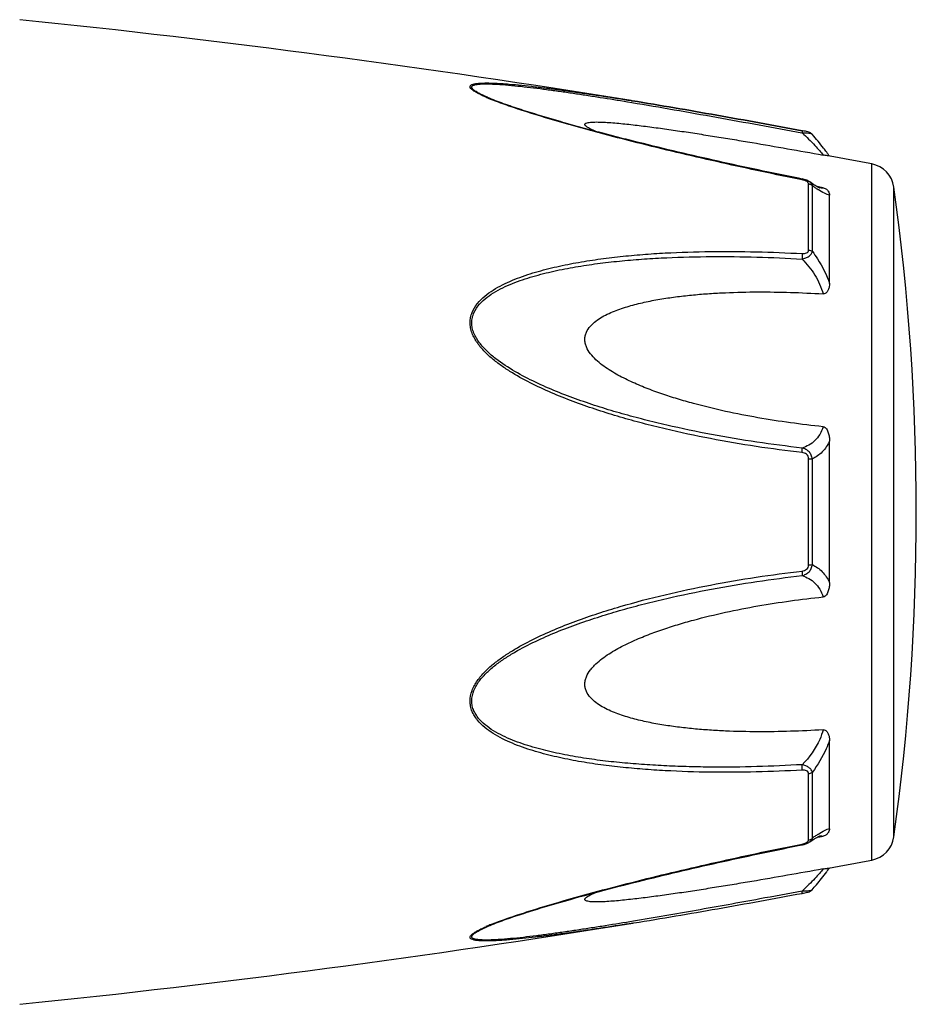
# Model space of a CAD drawing. Header units: millimetres. Extents: x 60394 to 199354, y 20895 to 166073.
# Tile 142 of 256: x 107847 to 107889, y 24433 to 24479. Entities that reach past the tile are written whole.
import ezdxf

# ---------------------------------------------------------------- set-up
doc = ezdxf.new("R2010")
doc.units = ezdxf.units.MM

msp = doc.modelspace()

# ---------------------------------------------------------------- linework, layer by layer
at = {"color": 0, "linetype": 'Continuous'}
for p, q in [((107869.222, 24475.629), (107869.219, 24475.63)), ((107875.756, 24475.465), (107875.966, 24475.43)), ((107875.932, 24475.519), (107875.951, 24475.516)), ((107875.951, 24475.516), (107875.98, 24475.511)), ((107875.98, 24475.511), (107875.951, 24475.516)), ((107884.017, 24473.992), (107884.035, 24473.989)), ((107884.054, 24474.09), (107884.037, 24474.093)), ((107884.513, 24473.922), (107884.513, 24473.922)), ((107887.335, 24439.507), (107887.335, 24472.516)), ((107884.041, 24471.802), (107883.866, 24471.837)), ((107884.341, 24468.434), (107884.341, 24471.576)), ((107884.393, 24471.667), (107884.392, 24471.668)), ((107884.401, 24471.662), (107884.393, 24471.667)), ((107884.52, 24468.363), (107884.52, 24471.486)), ((107884.878, 24471.414), (107884.748, 24471.439)), ((107884.867, 24471.379), (107884.866, 24471.379)), ((107885.027, 24471.386), (107884.878, 24471.414)), ((107885.335, 24466.852), (107885.335, 24471.036)), ((107888.384, 24440.606), (107888.384, 24471.417)), ((107885.335, 24452.664), (107885.335, 24459.376)), ((107884.341, 24453.501), (107884.341, 24458.541)), ((107884.52, 24453.515), (107884.52, 24458.527)), ((107885.335, 24440.996), (107885.335, 24445.184)), ((107884.341, 24440.457), (107884.341, 24443.603)), ((107884.52, 24440.547), (107884.52, 24443.674)), ((107884.865, 24440.653), (107884.865, 24440.653)), ((107883.85, 24440.192), (107884.042, 24440.23)), ((107884.392, 24440.365), (107884.393, 24440.365)), ((107884.393, 24440.365), (107884.401, 24440.371)), ((107884.745, 24440.592), (107884.872, 24440.616)), ((107884.872, 24440.616), (107885.027, 24440.645)), ((107876.008, 24436.517), (107876.055, 24436.524)), ((107869.243, 24436.41), (107869.244, 24436.41))]:
    msp.add_line(p, q, dxfattribs=at)
for centre, radius, start, end in [((107795.861, 23981.972), 500, 80.7849, 84.13647), ((107872.68, 24484.01), 9.088, 246.3609, 247.4013), ((107873.655, 24486.362), 11.634, 247.4181, 248.2786), ((107877.073, 24467.072), 10.1, 35.6084, 36.4199), ((107795.861, 23981.972), 499, 79.43712, 79.67776), ((107878.127, 24467.827), 8.803, 35.0395, 35.6116), ((107887.097, 24471.238), 1.3, 7.906, 79.4371), ((107883.765, 24470.407), 1.423, 75.2287, 78.791), ((107888.121, 24476.451), 6.132, 236.1693, 237.1241), ((107884.974, 24471.932), 0.564, 259.0707, 259.9327), ((107777.449, 24456.012), 112, 352.09404, 7.90596), ((107890.167, 24432.532), 9.805, 124.0491, 125.1691), ((107888.374, 24435.177), 6.609, 122.6489, 124.009), ((107883.743, 24441.728), 1.527, 281.267, 282.0205), ((107884.256, 24440.457), 0.085, 350.9157, 359.9563), ((107887.097, 24440.785), 1.3, 280.5629, 352.094), ((107795.861, 24930.051), 499, 280.32291, 280.56288), ((107877.161, 24444.88), 9.986, 323.6208, 324.6909), ((107878.441, 24443.967), 8.414, 324.7207, 325.0122), ((107882.562, 24445.923), 8.129, 280.4499, 280.9409), ((107795.861, 24930.051), 500, 275.86353, 279.22391), ((107873.716, 24425.526), 11.789, 111.7794, 112.3431), ((107872.755, 24427.847), 9.277, 112.3067, 113.5832)]:
    msp.add_arc(centre, radius, start, end, dxfattribs=at)
for points, knots in [([(107869.036, 24475.685), (107868.958, 24475.719), (107868.811, 24475.786), (107868.61, 24475.89), (107868.467, 24475.977), (107868.378, 24476.047), (107868.323, 24476.101), (107868.285, 24476.165), (107868.305, 24476.223), (107868.338, 24476.255), (107868.387, 24476.281), (107868.45, 24476.302), (107868.526, 24476.32), (107868.649, 24476.339), (107868.825, 24476.352), (107869.056, 24476.357), (107869.309, 24476.353), (107869.578, 24476.342), (107869.858, 24476.325), (107870.249, 24476.295), (107870.752, 24476.248), (107871.369, 24476.18), (107871.999, 24476.102), (107872.64, 24476.017), (107873.289, 24475.926), (107873.944, 24475.83), (107874.825, 24475.696), (107875.489, 24475.591), (107875.932, 24475.519)], [0, 0, 0, 0, 0.02948, 0.055907, 0.078214, 0.087353, 0.094931, 0.105555, 0.109954, 0.115017, 0.121315, 0.129009, 0.138057, 0.148338, 0.172058, 0.199047, 0.228459, 0.259634, 0.292171, 0.325754, 0.395293, 0.467136, 0.540634, 0.615369, 0.691049, 0.767475, 0.844512, 1, 1, 1, 1]), ([(107869.219, 24475.63), (107869.138, 24475.664), (107868.984, 24475.731), (107868.769, 24475.834), (107868.611, 24475.921), (107868.506, 24475.991), (107868.446, 24476.038), (107868.402, 24476.084), (107868.375, 24476.127), (107868.369, 24476.171), (107868.39, 24476.208), (107868.43, 24476.236), (107868.484, 24476.259), (107868.552, 24476.278), (107868.667, 24476.298), (107868.834, 24476.311), (107869.057, 24476.315), (107869.303, 24476.31), (107869.659, 24476.292), (107870.128, 24476.256), (107870.71, 24476.197), (107871.312, 24476.127), (107871.927, 24476.048), (107872.551, 24475.962), (107873.183, 24475.87), (107873.821, 24475.774), (107874.679, 24475.64), (107875.325, 24475.536), (107875.756, 24475.465)], [0, 0, 0, 0, 0.03089, 0.059177, 0.083881, 0.094457, 0.103528, 0.11093, 0.116684, 0.121223, 0.125685, 0.131127, 0.137993, 0.146338, 0.156051, 0.17896, 0.205464, 0.234539, 0.265468, 0.331155, 0.400252, 0.471609, 0.544574, 0.618731, 0.693793, 0.769568, 0.845928, 1, 1, 1, 1]), ([(107883.866, 24471.837), (107882.592, 24472.092), (107880.686, 24472.494), (107878.16, 24473.077), (107876.59, 24473.457), (107875.342, 24473.771), (107874.414, 24474.014), (107873.494, 24474.263), (107872.586, 24474.518), (107871.693, 24474.781), (107870.825, 24475.051), (107870, 24475.328), (107869.47, 24475.525), (107869.219, 24475.63)], [0, 0, 0, 0, 0.25737, 0.385747, 0.513657, 0.577329, 0.64069, 0.703648, 0.766063, 0.827658, 0.887975, 0.946116, 1, 1, 1, 1]), ([(107884.036, 24471.765), (107882.762, 24472.019), (107880.857, 24472.421), (107878.331, 24473.003), (107876.451, 24473.459), (107874.896, 24473.856), (107873.666, 24474.189), (107872.461, 24474.527), (107871.283, 24474.878), (107870.15, 24475.253), (107869.609, 24475.45), (107869.349, 24475.554)], [0, 0, 0, 0, 0.256646, 0.384673, 0.512244, 0.638988, 0.701822, 0.764153, 0.886175, 0.944757, 1, 1, 1, 1]), ([(107875.966, 24475.43), (107877.303, 24475.207), (107879.988, 24474.736), (107882.669, 24474.243), (107884.017, 24473.992)], [0, 0, 0, 0, 0.497132, 1, 1, 1, 1]), ([(107875.98, 24475.511), (107877.317, 24475.294), (107880.005, 24474.831), (107882.687, 24474.342), (107884.036, 24474.093)], [0, 0, 0, 0, 0.496975, 1, 1, 1, 1]), ([(107884.037, 24474.093), (107882.689, 24474.342), (107880.006, 24474.831), (107877.318, 24475.294), (107875.98, 24475.511)], [0, 0, 0, 0, 0.502936, 1, 1, 1, 1]), ([(107874.235, 24474.063), (107874.186, 24474.084), (107874.093, 24474.125), (107873.965, 24474.187), (107873.859, 24474.249), (107873.788, 24474.3), (107873.751, 24474.341), (107873.736, 24474.368), (107873.734, 24474.395), (107873.745, 24474.419), (107873.768, 24474.438), (107873.814, 24474.461), (107873.893, 24474.481), (107874.007, 24474.496), (107874.195, 24474.507), (107874.459, 24474.504), (107874.799, 24474.488), (107875.161, 24474.461), (107875.537, 24474.426), (107875.922, 24474.385), (107876.315, 24474.339), (107876.712, 24474.289), (107877.114, 24474.236), (107877.656, 24474.162), (107878.338, 24474.063), (107879.162, 24473.937), (107879.992, 24473.806), (107880.825, 24473.67), (107881.943, 24473.483), (107883.344, 24473.24), (107884.465, 24473.04), (107885.027, 24472.939)], [0, 0, 0, 0, 0.013224, 0.025246, 0.035584, 0.043707, 0.046793, 0.049242, 0.051265, 0.053246, 0.055591, 0.058505, 0.066098, 0.075763, 0.087038, 0.112872, 0.141444, 0.171707, 0.203125, 0.235343, 0.268137, 0.301392, 0.33501, 0.368911, 0.437385, 0.506544, 0.576211, 0.646269, 0.71663, 0.85801, 1, 1, 1, 1]), ([(107884.037, 24474.093), (107884.04, 24474.093), (107884.041, 24474.08), (107884.042, 24474.062), (107884.039, 24474.028), (107884.037, 24474.003), (107884.035, 24473.989)], [0, 0, 0, 0, 0.078563, 0.274425, 0.586251, 1, 1, 1, 1]), ([(107884.035, 24473.989), (107884.091, 24473.991), (107884.195, 24473.991), (107884.335, 24473.982), (107884.433, 24473.964), (107884.488, 24473.942), (107884.507, 24473.929), (107884.513, 24473.921)], [0, 0, 0, 0, 0.33971, 0.636245, 0.862204, 0.94183, 1, 1, 1, 1]), ([(107884.035, 24473.989), (107884.244, 24473.797), (107884.528, 24473.517), (107884.851, 24473.159), (107884.977, 24473.006), (107885.027, 24472.939)], [0, 0, 0, 0, 0.588807, 0.825815, 1, 1, 1, 1]), ([(107884.514, 24473.921), (107884.485, 24473.955), (107884.418, 24474.003), (107884.303, 24474.039), (107884.184, 24474.065), (107884.099, 24474.082), (107884.054, 24474.09)], [0, 0, 0, 0, 0.265729, 0.479644, 0.722816, 1, 1, 1, 1]), ([(107885.2, 24473.068), (107885.152, 24473.133), (107884.932, 24473.425), (107884.7, 24473.707), (107884.514, 24473.921)], [0, 0, 0, 0, 0.221481, 1, 1, 1, 1]), ([(107885.274, 24472.896), (107885.262, 24472.898), (107885.18, 24472.913), (107885.097, 24472.926), (107885.027, 24472.939)], [0, 0, 0, 0, 0.14802, 1, 1, 1, 1]), ([(107884.036, 24471.765), (107884.037, 24471.77), (107884.038, 24471.779), (107884.041, 24471.792), (107884.04, 24471.798), (107884.042, 24471.802), (107884.041, 24471.802)], [0, 0, 0, 0, 0.428218, 0.741394, 0.932956, 1, 1, 1, 1]), ([(107884.176, 24471.726), (107884.165, 24471.731), (107884.119, 24471.746), (107884.072, 24471.758), (107884.036, 24471.765)], [0, 0, 0, 0, 0.246414, 1, 1, 1, 1]), ([(107884.245, 24471.695), (107884.24, 24471.698), (107884.217, 24471.71), (107884.194, 24471.72), (107884.176, 24471.726)], [0, 0, 0, 0, 0.241505, 1, 1, 1, 1]), ([(107884.313, 24471.643), (107884.309, 24471.648), (107884.289, 24471.669), (107884.264, 24471.685), (107884.245, 24471.695)], [0, 0, 0, 0, 0.225244, 1, 1, 1, 1]), ([(107884.393, 24471.668), (107884.382, 24471.675), (107884.338, 24471.704), (107884.29, 24471.727), (107884.253, 24471.742)], [0, 0, 0, 0, 0.247211, 1, 1, 1, 1]), ([(107884.341, 24471.576), (107884.341, 24471.581), (107884.339, 24471.606), (107884.326, 24471.629), (107884.313, 24471.643)], [0, 0, 0, 0, 0.225175, 1, 1, 1, 1]), ([(107884.341, 24471.576), (107884.358, 24471.573), (107884.424, 24471.558), (107884.485, 24471.522), (107884.52, 24471.486)], [0, 0, 0, 0, 0.258764, 1, 1, 1, 1]), ([(107884.52, 24471.486), (107884.514, 24471.521), (107884.483, 24471.592), (107884.426, 24471.644), (107884.393, 24471.667)], [0, 0, 0, 0, 0.468978, 1, 1, 1, 1]), ([(107884.734, 24471.447), (107884.71, 24471.461), (107884.596, 24471.529), (107884.486, 24471.603), (107884.401, 24471.662)], [0, 0, 0, 0, 0.212027, 1, 1, 1, 1]), ([(107884.707, 24471.357), (107884.692, 24471.367), (107884.629, 24471.41), (107884.567, 24471.453), (107884.52, 24471.486)], [0, 0, 0, 0, 0.242177, 1, 1, 1, 1]), ([(107884.871, 24471.378), (107884.873, 24471.377), (107884.876, 24471.376), (107884.88, 24471.376), (107884.872, 24471.378), (107884.867, 24471.38), (107884.848, 24471.388), (107884.827, 24471.398), (107884.8, 24471.411), (107884.768, 24471.428), (107884.746, 24471.44), (107884.734, 24471.447)], [0, 0, 0, 0, 0.050729, 0.053439, 0.064665, 0.125059, 0.230112, 0.374221, 0.553235, 0.763061, 1, 1, 1, 1]), ([(107885.335, 24471.036), (107885.297, 24471.043), (107885.215, 24471.068), (107885.031, 24471.151), (107884.891, 24471.237), (107884.793, 24471.301)], [0, 0, 0, 0, 0.189472, 0.420855, 1, 1, 1, 1]), ([(107885.027, 24471.386), (107885.017, 24471.381), (107884.968, 24471.365), (107884.915, 24471.37), (107884.875, 24471.377)], [0, 0, 0, 0, 0.213215, 1, 1, 1, 1]), ([(107885.027, 24471.386), (107885.059, 24471.38), (107885.117, 24471.362), (107885.206, 24471.309), (107885.279, 24471.232), (107885.325, 24471.133), (107885.335, 24471.067), (107885.335, 24471.036)], [0, 0, 0, 0, 0.19482, 0.35748, 0.608365, 0.813655, 1, 1, 1, 1]), ([(107884.035, 24458.829), (107883.309, 24458.913), (107881.859, 24459.105), (107879.693, 24459.474), (107877.9, 24459.861), (107876.474, 24460.215), (107875.409, 24460.507), (107874.353, 24460.834), (107873.307, 24461.198), (107872.276, 24461.603), (107871.266, 24462.062), (107870.452, 24462.502), (107869.832, 24462.904), (107869.389, 24463.234), (107868.981, 24463.601), (107868.63, 24464.015), (107868.409, 24464.405), (107868.311, 24464.739), (107868.286, 24464.993), (107868.312, 24465.242), (107868.408, 24465.557), (107868.626, 24465.91), (107868.981, 24466.257), (107869.391, 24466.546), (107869.834, 24466.791), (107870.456, 24467.074), (107871.272, 24467.359), (107872.281, 24467.625), (107873.312, 24467.835), (107874.357, 24468.001), (107875.413, 24468.13), (107876.477, 24468.228), (107877.905, 24468.322), (107879.702, 24468.375), (107881.866, 24468.363), (107883.312, 24468.305), (107884.036, 24468.265)], [0, 0, 0, 0, 0.063635, 0.127396, 0.191296, 0.223303, 0.255348, 0.287434, 0.319562, 0.351727, 0.383919, 0.416107, 0.432182, 0.448215, 0.464156, 0.479907, 0.495291, 0.502793, 0.510127, 0.517331, 0.52445, 0.538608, 0.552922, 0.567437, 0.582127, 0.596956, 0.626929, 0.657232, 0.687777, 0.718508, 0.74939, 0.780398, 0.811517, 0.874045, 0.936883, 1, 1, 1, 1]), ([(107884.035, 24468.008), (107884.095, 24468.021), (107884.209, 24468.055), (107884.36, 24468.132), (107884.473, 24468.233), (107884.513, 24468.321), (107884.52, 24468.363)], [0, 0, 0, 0, 0.291894, 0.562609, 0.798475, 1, 1, 1, 1]), ([(107884.036, 24468.265), (107884.04, 24468.225), (107884.043, 24468.139), (107884.039, 24468.053), (107884.035, 24468.008)], [0, 0, 0, 0, 0.467767, 1, 1, 1, 1]), ([(107884.036, 24468.265), (107884.073, 24468.263), (107884.146, 24468.264), (107884.247, 24468.287), (107884.325, 24468.346), (107884.341, 24468.407), (107884.341, 24468.434)], [0, 0, 0, 0, 0.287056, 0.554503, 0.787456, 1, 1, 1, 1]), ([(107884.341, 24468.434), (107884.358, 24468.432), (107884.422, 24468.42), (107884.483, 24468.393), (107884.52, 24468.363)], [0, 0, 0, 0, 0.266982, 1, 1, 1, 1]), ([(107884.52, 24468.363), (107884.605, 24468.25), (107884.935, 24467.781), (107885.193, 24467.26), (107885.335, 24466.852)], [0, 0, 0, 0, 0.246978, 1, 1, 1, 1]), ([(107884.034, 24459.046), (107883.316, 24459.127), (107881.882, 24459.314), (107879.74, 24459.67), (107877.966, 24460.043), (107876.555, 24460.385), (107875.501, 24460.666), (107874.454, 24460.979), (107873.418, 24461.329), (107872.393, 24461.716), (107871.388, 24462.154), (107870.414, 24462.659), (107869.646, 24463.156), (107869.09, 24463.624), (107868.787, 24463.959), (107868.587, 24464.254), (107868.468, 24464.488), (107868.39, 24464.733), (107868.363, 24464.984), (107868.392, 24465.23), (107868.495, 24465.538), (107868.725, 24465.879), (107869.092, 24466.206), (107869.508, 24466.476), (107869.955, 24466.703), (107870.422, 24466.899), (107870.903, 24467.069), (107871.559, 24467.267), (107872.398, 24467.471), (107873.422, 24467.662), (107874.459, 24467.812), (107875.505, 24467.927), (107876.558, 24468.014), (107877.972, 24468.094), (107879.749, 24468.134), (107881.89, 24468.112), (107883.319, 24468.049), (107884.035, 24468.008)], [0, 0, 0, 0, 0.063589, 0.127295, 0.191136, 0.223111, 0.255121, 0.287171, 0.319267, 0.351401, 0.383569, 0.41575, 0.447866, 0.463844, 0.479652, 0.487454, 0.495134, 0.502662, 0.51, 0.517195, 0.524298, 0.538439, 0.552765, 0.567303, 0.582017, 0.596869, 0.611832, 0.626888, 0.657217, 0.687781, 0.718525, 0.749415, 0.780427, 0.811548, 0.874072, 0.936899, 1, 1, 1, 1]), ([(107884.035, 24468.008), (107884.265, 24467.779), (107884.674, 24467.268), (107884.945, 24466.667), (107885.027, 24466.353)], [0, 0, 0, 0, 0.500208, 1, 1, 1, 1]), ([(107885.335, 24466.852), (107885.335, 24466.801), (107885.326, 24466.697), (107885.291, 24466.572), (107885.243, 24466.479), (107885.193, 24466.414), (107885.121, 24466.361), (107885.059, 24466.351), (107885.027, 24466.353)], [0, 0, 0, 0, 0.238003, 0.476366, 0.597445, 0.721615, 0.853559, 1, 1, 1, 1]), ([(107885.027, 24460.058), (107884.511, 24460.11), (107883.479, 24460.234), (107881.938, 24460.474), (107880.403, 24460.773), (107879.134, 24461.08), (107878.129, 24461.369), (107877.381, 24461.61), (107876.642, 24461.88), (107875.917, 24462.187), (107875.33, 24462.482), (107874.88, 24462.752), (107874.557, 24462.975), (107874.256, 24463.224), (107873.993, 24463.506), (107873.825, 24463.779), (107873.748, 24464.015), (107873.729, 24464.195), (107873.748, 24464.372), (107873.824, 24464.594), (107873.992, 24464.839), (107874.257, 24465.074), (107874.558, 24465.268), (107874.881, 24465.432), (107875.332, 24465.621), (107875.92, 24465.809), (107876.645, 24465.985), (107877.383, 24466.122), (107878.131, 24466.229), (107878.885, 24466.312), (107879.644, 24466.373), (107880.663, 24466.429), (107881.943, 24466.457), (107883.484, 24466.435), (107884.512, 24466.386), (107885.027, 24466.353)], [0, 0, 0, 0, 0.063495, 0.12712, 0.190878, 0.25478, 0.286791, 0.31884, 0.350926, 0.383041, 0.415158, 0.431203, 0.447213, 0.463143, 0.478902, 0.4943, 0.5018, 0.509129, 0.516317, 0.523425, 0.537606, 0.551987, 0.566584, 0.581352, 0.596258, 0.626376, 0.656797, 0.687441, 0.718253, 0.749203, 0.780268, 0.811433, 0.874017, 0.936884, 1, 1, 1, 1]), ([(107885.027, 24460.058), (107884.99, 24459.929), (107884.889, 24459.688), (107884.655, 24459.389), (107884.364, 24459.174), (107884.146, 24459.082), (107884.034, 24459.046)], [0, 0, 0, 0, 0.272929, 0.523074, 0.761734, 1, 1, 1, 1]), ([(107885.027, 24460.058), (107885.06, 24460.054), (107885.126, 24460.028), (107885.194, 24459.952), (107885.244, 24459.863), (107885.291, 24459.739), (107885.326, 24459.576), (107885.335, 24459.443), (107885.335, 24459.377)], [0, 0, 0, 0, 0.125535, 0.252013, 0.377694, 0.502869, 0.751849, 1, 1, 1, 1]), ([(107885.335, 24459.376), (107885.248, 24459.187), (107885.024, 24458.846), (107884.691, 24458.61), (107884.52, 24458.527)], [0, 0, 0, 0, 0.522223, 1, 1, 1, 1]), ([(107884.52, 24458.527), (107884.513, 24458.589), (107884.48, 24458.714), (107884.369, 24458.872), (107884.215, 24458.987), (107884.095, 24459.031), (107884.034, 24459.046)], [0, 0, 0, 0, 0.250125, 0.500215, 0.750197, 1, 1, 1, 1]), ([(107884.035, 24458.829), (107884.039, 24458.871), (107884.042, 24458.943), (107884.04, 24459.016), (107884.034, 24459.046)], [0, 0, 0, 0, 0.583261, 1, 1, 1, 1]), ([(107884.341, 24458.541), (107884.341, 24458.58), (107884.327, 24458.658), (107884.254, 24458.753), (107884.149, 24458.809), (107884.073, 24458.824), (107884.035, 24458.829)], [0, 0, 0, 0, 0.249368, 0.500015, 0.750587, 1, 1, 1, 1]), ([(107884.341, 24458.541), (107884.358, 24458.541), (107884.418, 24458.539), (107884.477, 24458.534), (107884.52, 24458.527)], [0, 0, 0, 0, 0.284006, 1, 1, 1, 1]), ([(107884.035, 24452.996), (107884.096, 24453.011), (107884.215, 24453.056), (107884.37, 24453.17), (107884.48, 24453.328), (107884.513, 24453.453), (107884.52, 24453.515)], [0, 0, 0, 0, 0.249817, 0.499798, 0.74986, 1, 1, 1, 1]), ([(107884.036, 24453.213), (107884.074, 24453.218), (107884.15, 24453.234), (107884.254, 24453.289), (107884.327, 24453.384), (107884.341, 24453.462), (107884.341, 24453.501)], [0, 0, 0, 0, 0.249451, 0.500018, 0.750583, 1, 1, 1, 1]), ([(107884.341, 24453.501), (107884.358, 24453.501), (107884.418, 24453.503), (107884.477, 24453.508), (107884.52, 24453.515)], [0, 0, 0, 0, 0.284019, 1, 1, 1, 1]), ([(107884.52, 24453.515), (107884.691, 24453.431), (107885.023, 24453.195), (107885.248, 24452.853), (107885.335, 24452.664)], [0, 0, 0, 0, 0.477899, 1, 1, 1, 1]), ([(107884.035, 24443.772), (107883.311, 24443.732), (107881.866, 24443.673), (107879.701, 24443.658), (107877.905, 24443.718), (107876.476, 24443.811), (107875.412, 24443.907), (107874.356, 24444.037), (107873.311, 24444.204), (107872.28, 24444.414), (107871.271, 24444.681), (107870.456, 24444.967), (107869.834, 24445.25), (107869.391, 24445.495), (107868.982, 24445.784), (107868.686, 24446.076), (107868.496, 24446.344), (107868.382, 24446.562), (107868.31, 24446.799), (107868.278, 24447.134), (107868.369, 24447.564), (107868.628, 24448.028), (107868.981, 24448.442), (107869.389, 24448.809), (107869.832, 24449.139), (107870.453, 24449.54), (107871.266, 24449.98), (107872.276, 24450.439), (107873.308, 24450.844), (107874.354, 24451.207), (107875.761, 24451.641), (107877.539, 24452.108), (107879.694, 24452.562), (107881.859, 24452.935), (107883.31, 24453.129), (107884.036, 24453.213)], [0, 0, 0, 0, 0.063127, 0.125969, 0.188473, 0.219596, 0.250616, 0.281496, 0.312222, 0.342767, 0.373071, 0.403045, 0.417875, 0.432563, 0.447076, 0.461383, 0.468491, 0.475585, 0.482706, 0.489913, 0.504703, 0.520085, 0.535843, 0.551789, 0.567824, 0.583902, 0.616092, 0.648285, 0.680449, 0.712576, 0.744661, 0.808707, 0.872603, 0.936364, 1, 1, 1, 1]), ([(107884.034, 24444.03), (107883.318, 24443.989), (107881.889, 24443.926), (107880.102, 24443.905), (107878.679, 24443.929), (107877.616, 24443.969), (107876.557, 24444.03), (107875.504, 24444.113), (107874.457, 24444.228), (107873.421, 24444.381), (107872.397, 24444.572), (107871.393, 24444.816), (107870.579, 24445.078), (107869.955, 24445.34), (107869.508, 24445.568), (107869.092, 24445.837), (107868.786, 24446.112), (107868.587, 24446.369), (107868.467, 24446.58), (107868.389, 24446.812), (107868.354, 24447.144), (107868.454, 24447.569), (107868.727, 24448.022), (107869.091, 24448.419), (107869.507, 24448.771), (107869.953, 24449.086), (107870.576, 24449.469), (107871.388, 24449.89), (107872.393, 24450.328), (107873.418, 24450.716), (107874.455, 24451.063), (107875.502, 24451.376), (107876.555, 24451.66), (107877.966, 24452.002), (107879.742, 24452.366), (107881.883, 24452.727), (107883.317, 24452.915), (107884.035, 24452.996)], [0, 0, 0, 0, 0.063114, 0.125949, 0.157245, 0.188456, 0.219582, 0.250607, 0.281495, 0.312234, 0.342798, 0.373129, 0.40314, 0.417992, 0.432705, 0.447241, 0.461558, 0.468661, 0.475744, 0.482848, 0.490045, 0.504858, 0.520307, 0.536124, 0.552106, 0.56816, 0.584244, 0.616427, 0.648598, 0.680734, 0.712828, 0.744881, 0.776894, 0.808867, 0.872702, 0.936412, 1, 1, 1, 1]), ([(107884.036, 24453.213), (107884.039, 24453.171), (107884.043, 24453.099), (107884.041, 24453.026), (107884.035, 24452.996)], [0, 0, 0, 0, 0.582827, 1, 1, 1, 1]), ([(107884.035, 24452.996), (107884.147, 24452.96), (107884.364, 24452.867), (107884.655, 24452.652), (107884.89, 24452.353), (107884.99, 24452.112), (107885.027, 24451.983)], [0, 0, 0, 0, 0.238394, 0.476974, 0.727116, 1, 1, 1, 1]), ([(107885.335, 24452.664), (107885.335, 24452.598), (107885.326, 24452.465), (107885.291, 24452.302), (107885.244, 24452.177), (107885.194, 24452.089), (107885.126, 24452.013), (107885.06, 24451.986), (107885.027, 24451.983)], [0, 0, 0, 0, 0.248169, 0.497163, 0.622341, 0.748019, 0.874484, 1, 1, 1, 1]), ([(107885.027, 24445.684), (107884.512, 24445.652), (107883.484, 24445.603), (107881.943, 24445.581), (107880.663, 24445.609), (107879.644, 24445.666), (107878.885, 24445.727), (107878.131, 24445.81), (107877.383, 24445.917), (107876.645, 24446.055), (107875.92, 24446.231), (107875.332, 24446.419), (107874.881, 24446.608), (107874.558, 24446.773), (107874.257, 24446.967), (107873.992, 24447.202), (107873.823, 24447.447), (107873.748, 24447.669), (107873.729, 24447.846), (107873.749, 24448.026), (107873.825, 24448.263), (107873.959, 24448.48), (107874.123, 24448.674), (107874.306, 24448.858), (107874.557, 24449.066), (107874.88, 24449.29), (107875.329, 24449.56), (107875.917, 24449.855), (107876.642, 24450.162), (107877.381, 24450.432), (107878.129, 24450.673), (107879.134, 24450.961), (107880.403, 24451.268), (107881.938, 24451.567), (107883.479, 24451.807), (107884.511, 24451.931), (107885.027, 24451.983)], [0, 0, 0, 0, 0.063112, 0.125975, 0.188555, 0.219719, 0.250782, 0.281729, 0.312543, 0.343186, 0.373609, 0.403727, 0.418634, 0.433407, 0.448005, 0.462391, 0.476578, 0.483689, 0.490881, 0.498215, 0.505719, 0.521118, 0.528977, 0.536891, 0.552822, 0.568831, 0.584876, 0.616992, 0.649103, 0.681187, 0.713234, 0.745242, 0.809138, 0.87289, 0.93651, 1, 1, 1, 1]), ([(107885.027, 24445.684), (107884.987, 24445.529), (107884.77, 24444.917), (107884.38, 24444.373), (107884.034, 24444.03)], [0, 0, 0, 0, 0.247925, 1, 1, 1, 1]), ([(107885.027, 24445.684), (107885.059, 24445.686), (107885.121, 24445.677), (107885.193, 24445.624), (107885.243, 24445.559), (107885.291, 24445.465), (107885.326, 24445.34), (107885.335, 24445.236), (107885.335, 24445.185)], [0, 0, 0, 0, 0.146355, 0.278259, 0.402425, 0.523518, 0.761934, 1, 1, 1, 1]), ([(107885.335, 24445.184), (107885.288, 24445.048), (107885.076, 24444.515), (107884.779, 24444.016), (107884.52, 24443.674)], [0, 0, 0, 0, 0.251574, 1, 1, 1, 1]), ([(107884.52, 24443.674), (107884.513, 24443.716), (107884.473, 24443.804), (107884.359, 24443.905), (107884.208, 24443.983), (107884.094, 24444.017), (107884.034, 24444.03)], [0, 0, 0, 0, 0.201639, 0.43756, 0.708236, 1, 1, 1, 1]), ([(107884.035, 24443.772), (107884.039, 24443.812), (107884.042, 24443.899), (107884.038, 24443.985), (107884.034, 24444.03)], [0, 0, 0, 0, 0.467922, 1, 1, 1, 1]), ([(107884.341, 24443.603), (107884.341, 24443.631), (107884.325, 24443.691), (107884.246, 24443.75), (107884.145, 24443.773), (107884.072, 24443.774), (107884.035, 24443.772)], [0, 0, 0, 0, 0.212614, 0.445637, 0.713059, 1, 1, 1, 1]), ([(107884.341, 24443.603), (107884.358, 24443.605), (107884.422, 24443.617), (107884.483, 24443.644), (107884.52, 24443.674)], [0, 0, 0, 0, 0.267018, 1, 1, 1, 1]), ([(107884.73, 24440.583), (107884.759, 24440.599), (107884.805, 24440.624), (107884.853, 24440.646), (107884.871, 24440.653)], [0, 0, 0, 0, 0.632551, 1, 1, 1, 1]), ([(107884.808, 24440.742), (107884.904, 24440.803), (107885.04, 24440.885), (107885.219, 24440.965), (107885.298, 24440.989), (107885.335, 24440.996)], [0, 0, 0, 0, 0.577794, 0.80943, 1, 1, 1, 1]), ([(107884.865, 24440.653), (107884.881, 24440.656), (107884.935, 24440.664), (107884.992, 24440.662), (107885.027, 24440.645)], [0, 0, 0, 0, 0.296315, 1, 1, 1, 1]), ([(107885.335, 24440.996), (107885.335, 24440.964), (107885.325, 24440.898), (107885.279, 24440.799), (107885.206, 24440.722), (107885.117, 24440.669), (107885.059, 24440.652), (107885.027, 24440.645)], [0, 0, 0, 0, 0.186516, 0.391937, 0.642812, 0.805374, 1, 1, 1, 1]), ([(107869.243, 24436.41), (107869.494, 24436.514), (107870.024, 24436.711), (107870.848, 24436.987), (107871.715, 24437.257), (107872.909, 24437.608), (107874.433, 24438.026), (107876.913, 24438.664), (107880.052, 24439.4), (107882.58, 24439.938), (107883.85, 24440.192)], [0, 0, 0, 0, 0.054079, 0.112293, 0.172626, 0.23422, 0.359577, 0.486553, 0.742745, 1, 1, 1, 1]), ([(107869.342, 24436.473), (107869.601, 24436.577), (107870.143, 24436.775), (107871.276, 24437.15), (107872.76, 24437.594), (107874.585, 24438.095), (107877.074, 24438.735), (107880.224, 24439.474), (107882.762, 24440.014), (107884.036, 24440.268)], [0, 0, 0, 0, 0.055213, 0.113792, 0.23581, 0.360995, 0.487722, 0.743348, 1, 1, 1, 1]), ([(107884.036, 24440.268), (107884.037, 24440.263), (107884.038, 24440.254), (107884.041, 24440.241), (107884.041, 24440.235), (107884.042, 24440.231), (107884.042, 24440.23)], [0, 0, 0, 0, 0.428099, 0.741246, 0.932847, 1, 1, 1, 1]), ([(107884.175, 24440.306), (107884.181, 24440.308), (107884.204, 24440.317), (107884.227, 24440.328), (107884.243, 24440.337)], [0, 0, 0, 0, 0.257368, 1, 1, 1, 1]), ([(107884.197, 24440.271), (107884.215, 24440.277), (107884.282, 24440.301), (107884.348, 24440.334), (107884.392, 24440.365)], [0, 0, 0, 0, 0.254193, 1, 1, 1, 1]), ([(107884.243, 24440.337), (107884.257, 24440.344), (107884.298, 24440.369), (107884.335, 24440.411), (107884.34, 24440.444)], [0, 0, 0, 0, 0.308636, 1, 1, 1, 1]), ([(107884.341, 24440.457), (107884.358, 24440.46), (107884.424, 24440.475), (107884.485, 24440.511), (107884.52, 24440.547)], [0, 0, 0, 0, 0.258792, 1, 1, 1, 1]), ([(107884.393, 24440.365), (107884.426, 24440.388), (107884.482, 24440.44), (107884.514, 24440.512), (107884.52, 24440.547)], [0, 0, 0, 0, 0.53106, 1, 1, 1, 1]), ([(107884.401, 24440.371), (107884.431, 24440.392), (107884.539, 24440.465), (107884.649, 24440.536), (107884.73, 24440.583)], [0, 0, 0, 0, 0.283099, 1, 1, 1, 1]), ([(107885.027, 24439.085), (107884.465, 24438.984), (107883.341, 24438.783), (107881.938, 24438.541), (107880.819, 24438.354), (107879.984, 24438.217), (107879.153, 24438.086), (107878.328, 24437.96), (107877.644, 24437.862), (107877.102, 24437.787), (107876.7, 24437.735), (107876.302, 24437.685), (107875.909, 24437.64), (107875.523, 24437.599), (107875.147, 24437.564), (107874.785, 24437.538), (107874.446, 24437.522), (107874.183, 24437.521), (107873.996, 24437.532), (107873.884, 24437.548), (107873.806, 24437.568), (107873.762, 24437.593), (107873.741, 24437.613), (107873.733, 24437.638), (107873.739, 24437.665), (107873.756, 24437.692), (107873.795, 24437.734), (107873.868, 24437.786), (107873.977, 24437.847), (107874.107, 24437.911), (107874.201, 24437.952), (107874.251, 24437.972)], [0, 0, 0, 0, 0.142006, 0.283398, 0.353765, 0.423828, 0.493495, 0.562647, 0.631121, 0.66502, 0.698626, 0.731869, 0.764656, 0.796849, 0.828224, 0.858442, 0.886945, 0.912611, 0.92378, 0.93331, 0.940718, 0.943524, 0.945777, 0.947738, 0.949832, 0.952411, 0.955637, 0.963997, 0.974507, 0.98666, 1, 1, 1, 1]), ([(107885.027, 24439.085), (107884.977, 24439.018), (107884.851, 24438.864), (107884.627, 24438.616), (107884.349, 24438.331), (107884.144, 24438.135), (107884.034, 24438.034)], [0, 0, 0, 0, 0.174298, 0.411219, 0.692021, 1, 1, 1, 1]), ([(107884.514, 24438.101), (107884.58, 24438.177), (107884.817, 24438.455), (107885.044, 24438.743), (107885.201, 24438.956)], [0, 0, 0, 0, 0.274505, 1, 1, 1, 1]), ([(107885.027, 24439.085), (107885.059, 24439.091), (107885.143, 24439.106), (107885.227, 24439.119), (107885.28, 24439.129)], [0, 0, 0, 0, 0.376124, 1, 1, 1, 1]), ([(107884.034, 24438.034), (107883.364, 24437.91), (107881.693, 24437.601), (107879.03, 24437.119), (107877.035, 24436.775), (107876.042, 24436.609)], [0, 0, 0, 0, 0.251917, 0.627872, 1, 1, 1, 1]), ([(107876.055, 24436.524), (107877.381, 24436.74), (107880.043, 24437.199), (107882.701, 24437.682), (107884.037, 24437.929)], [0, 0, 0, 0, 0.497068, 1, 1, 1, 1]), ([(107884.514, 24438.101), (107884.507, 24438.094), (107884.488, 24438.081), (107884.433, 24438.059), (107884.335, 24438.041), (107884.194, 24438.031), (107884.09, 24438.032), (107884.034, 24438.034)], [0, 0, 0, 0, 0.057868, 0.137343, 0.363312, 0.660033, 1, 1, 1, 1]), ([(107884.037, 24437.929), (107884.039, 24437.93), (107884.041, 24437.943), (107884.041, 24437.96), (107884.039, 24437.995), (107884.036, 24438.02), (107884.034, 24438.034)], [0, 0, 0, 0, 0.078467, 0.274376, 0.586265, 1, 1, 1, 1]), ([(107884.105, 24437.942), (107884.145, 24437.95), (107884.219, 24437.965), (107884.324, 24437.989), (107884.427, 24438.024), (107884.487, 24438.07), (107884.514, 24438.101)], [0, 0, 0, 0, 0.273626, 0.507992, 0.727544, 1, 1, 1, 1]), ([(107876.008, 24436.517), (107875.56, 24436.444), (107874.891, 24436.338), (107874.002, 24436.202), (107873.341, 24436.106), (107872.687, 24436.014), (107872.04, 24435.928), (107871.403, 24435.85), (107870.781, 24435.781), (107870.273, 24435.733), (107869.878, 24435.703), (107869.595, 24435.685), (107869.324, 24435.674), (107869.068, 24435.669), (107868.834, 24435.674), (107868.656, 24435.688), (107868.531, 24435.707), (107868.453, 24435.724), (107868.388, 24435.746), (107868.337, 24435.772), (107868.303, 24435.804), (107868.291, 24435.846), (107868.303, 24435.891), (107868.334, 24435.936), (107868.381, 24435.983), (107868.469, 24436.054), (107868.613, 24436.142), (107868.816, 24436.247), (107868.965, 24436.314), (107869.044, 24436.349)], [0, 0, 0, 0, 0.155309, 0.232207, 0.308518, 0.38411, 0.45876, 0.532202, 0.604002, 0.673502, 0.707078, 0.73962, 0.77081, 0.800217, 0.827213, 0.851007, 0.8614, 0.870581, 0.878415, 0.8848, 0.889847, 0.894233, 0.899058, 0.905123, 0.912705, 0.92179, 0.943969, 0.970425, 1, 1, 1, 1]), ([(107876.042, 24436.609), (107875.596, 24436.535), (107874.93, 24436.425), (107874.043, 24436.286), (107873.385, 24436.186), (107872.732, 24436.09), (107872.086, 24436), (107871.45, 24435.917), (107870.826, 24435.842), (107870.223, 24435.779), (107869.735, 24435.74), (107869.364, 24435.72), (107869.107, 24435.713), (107868.873, 24435.715), (107868.696, 24435.727), (107868.573, 24435.746), (107868.498, 24435.764), (107868.438, 24435.786), (107868.394, 24435.813), (107868.37, 24435.852), (107868.374, 24435.897), (107868.401, 24435.941), (107868.445, 24435.988), (107868.506, 24436.037), (107868.613, 24436.11), (107868.776, 24436.2), (107868.999, 24436.306), (107869.159, 24436.375), (107869.243, 24436.41)], [0, 0, 0, 0, 0.153439, 0.229445, 0.304902, 0.379707, 0.453642, 0.526452, 0.597735, 0.666841, 0.732698, 0.763801, 0.793118, 0.81995, 0.843381, 0.853458, 0.862207, 0.869459, 0.875128, 0.87961, 0.884095, 0.889726, 0.896977, 0.905865, 0.916254, 0.94079, 0.969089, 1, 1, 1, 1])]:
    msp.add_open_spline(points, degree=3, knots=knots, dxfattribs=at)
for points in [[(107884.253, 24471.742), (107884.212, 24471.758), (107884.17, 24471.771), (107884.128, 24471.783)], [(107884.036, 24440.268), (107884.067, 24440.274), (107884.097, 24440.282), (107884.127, 24440.29)], [(107884.061, 24440.235), (107884.107, 24440.244), (107884.153, 24440.256), (107884.197, 24440.271)], [(107884.127, 24440.29), (107884.143, 24440.295), (107884.159, 24440.3), (107884.175, 24440.306)]]:
    msp.add_open_spline(points, degree=3, dxfattribs=at)

doc.saveas('drawing.dxf')
